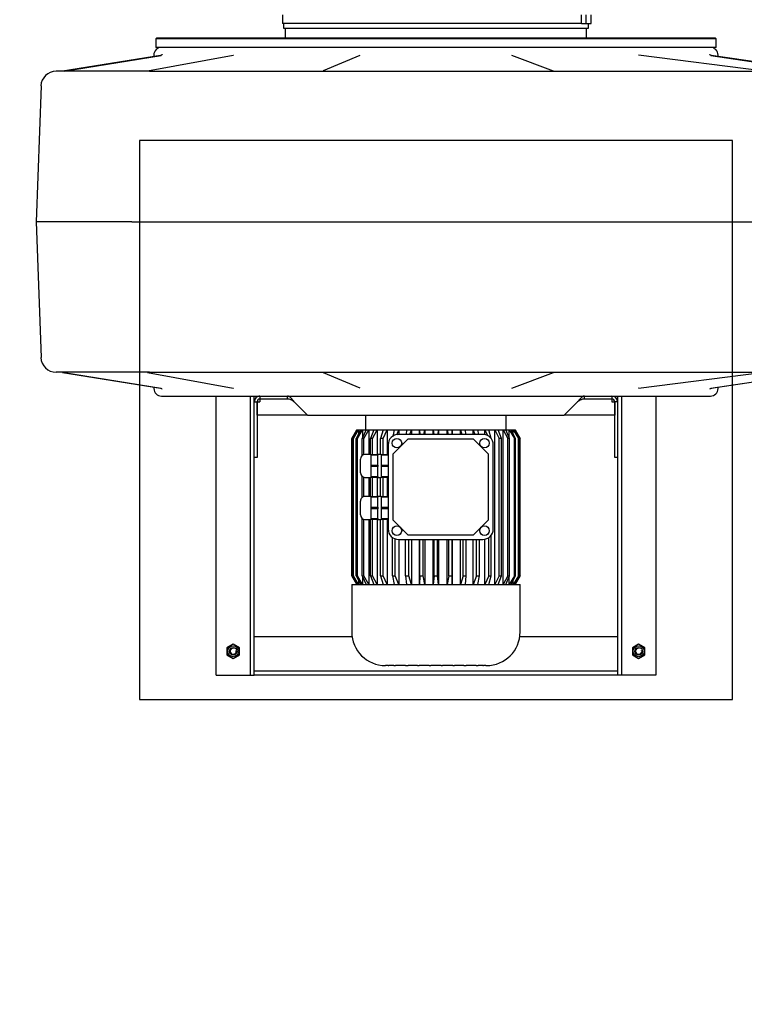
# Model space of a CAD drawing. Header units: metres. Extents: x -270273 to 328371, y -146885 to 591473.
# Tile 172 of 256: x 9814 to 10572, y 97110 to 98141. Entities that reach past the tile are written whole.
import ezdxf
from ezdxf import colors
from ezdxf.entities.mleader import LeaderData, LeaderLine
from ezdxf.math import Vec2, Vec3

# ---------------------------------------------------------------- set-up
doc = ezdxf.new("R2010")
doc.units = ezdxf.units.M
doc.layers.get('0').update_dxf_attribs({"color": 151})
for name, color, linetype in [('Iv-Hatch', 253, 'Continuous'), ('Iv-Lines 018', 1, 'Continuous'), ('Iv-status-nieuw', 170, 'Continuous'), ('Iv-Text 025', 3, 'Continuous'), ('Rahmen', 7, 'Continuous')]:
    doc.layers.add(name, color=color, linetype=linetype)
doc.styles.get("Standard").update_dxf_attribs({"font": 'iv-font.shx'})

# ---------------------------------------------------------------- blocks, each defined once
blk = doc.blocks.new('_Dot')
at = {"color": 0, "linetype": 'ByBlock', "lineweight": -2}
blk.add_line((-0.5, 0), (-1, 0), dxfattribs=at)
at = {"color": 0, "linetype": 'ByBlock', "const_width": 0.5}
blk.add_lwpolyline([(-0.25, 0, 1), (0.25, 0, 1)], format="xyb", close=True, dxfattribs=at)
blk = doc.blocks.new('Ventilator 1')
for p, q in [((-436.5, -956.1), (-436.5, -664.1)), ((-436.5, -664.1), (-434.5, -664.1)), ((-434.5, -664.1), (-404.5, -664.1)), ((-404.5, -664.1), (-400.5, -664.1)), ((-400.5, -956.1), (-400.5, -664.1)), ((-400.5, -664.1), (-398.5, -664.1)), ((-398.5, -664.1), (-396.5, -664.1)), ((-396.5, -891.9), (-396.5, -664.1)), ((-396.5, -664.1), (-16.5, -664.1)), ((-396.5, -666.1), (-396.5, -664.1)), ((-396.5, -668.1), (-16.5, -668.1)), ((-14.5, -664.1), (-16.5, -664.1)), ((-16.5, -664.1), (-16.5, -891.9)), ((-16.5, -664.1), (-16.5, -666.1)), ((-12.5, -664.1), (-14.5, -664.1)), ((-8.5, -664.1), (-12.5, -664.1)), ((-12.5, -664.1), (-12.5, -956.1)), ((21.5, -664.1), (-8.5, -664.1)), ((23.5, -664.1), (21.5, -664.1)), ((23.5, -664.1), (23.5, -956.1)), ((-259, -674.1), (-259.3, -674.1)), ((-258.8, -674.1), (-259, -674.1)), ((-258.8, -674.1), (-256.3, -674.1)), ((-255.6, -674.1), (-256.3, -674.1)), ((-255.6, -674.1), (-250.5, -674.1)), ((-248.7, -674.1), (-250.5, -674.1)), ((-248.7, -674.1), (-238.2, -674.1)), ((-235.7, -674.1), (-238.2, -674.1)), ((-235.7, -674.1), (-225.9, -674.1)), ((-224.1, -674.1), (-225.9, -674.1)), ((-224.1, -674.1), (-213.5, -674.1)), ((-211.8, -674.1), (-213.5, -674.1)), ((-211.8, -674.1), (-201.2, -674.1)), ((-199.5, -674.1), (-201.2, -674.1)), ((-199.5, -674.1), (-188.9, -674.1)), ((-187.1, -674.1), (-188.9, -674.1)), ((-187.1, -674.1), (-177.3, -674.1)), ((-174.8, -674.1), (-177.3, -674.1)), ((-174.8, -674.1), (-164.3, -674.1)), ((-162.5, -674.1), (-164.3, -674.1)), ((-162.5, -674.1), (-157.4, -674.1)), ((-156.7, -674.1), (-157.4, -674.1)), ((-156.7, -674.1), (-154.2, -674.1)), ((-154, -674.1), (-154.2, -674.1)), ((-154, -674.1), (-153.7, -674.1)), ((-418.5, -681.6), (-425, -685.3)), ((-425, -685.3), (-425, -692.8)), ((-412, -685.3), (-418.5, -681.6)), ((-412, -692.8), (-412, -685.3)), ((5.5, -681.6), (-1, -685.3)), ((-1, -685.3), (-1, -692.8)), ((12, -685.3), (5.5, -681.6)), ((12, -692.8), (12, -685.3)), ((-425, -692.8), (-418.5, -696.6)), ((-418.5, -696.6), (-412, -692.8)), ((-1, -692.8), (5.5, -696.6)), ((5.5, -696.6), (12, -692.8)), ((-396.5, -704.1), (-294.1, -704.1)), ((-294.5, -709.3), (-294.5, -759.1)), ((-118.9, -704.1), (-16.5, -704.1)), ((-118.5, -759.1), (-118.5, -709.3)), ((-118.5, -759.1), (-294.5, -759.1)), ((-294.5, -768.2), (-289.2, -759.1)), ((-289.2, -759.1), (-294.5, -768.2)), ((-288.4, -759.1), (-293.5, -768.2)), ((-292.8, -768.2), (-287.4, -759.1)), ((-285.1, -759.1), (-289.8, -768.2)), ((-289.2, -759.1), (-289.2, -760.5)), ((-288.6, -768.2), (-283.2, -759.1)), ((-287.4, -759.1), (-287.4, -763.6)), ((-279.5, -759.1), (-283.6, -768.2)), ((-283.2, -759.1), (-283.2, -767.5)), ((-281.8, -768.2), (-276.7, -759.1)), ((-276.7, -759.1), (-276.7, -921)), ((-271.6, -759.1), (-275, -768.2)), ((-272.8, -768.2), (-268.1, -759.1)), ((-268.1, -759.1), (-268.1, -921)), ((-261.8, -759.1), (-264.4, -768.2)), ((-261.7, -768.2), (-257.5, -759.1)), ((-257.5, -759.1), (-257.5, -806.3)), ((-250.2, -759.1), (-252, -768.2)), ((-249, -768.2), (-245.4, -759.1)), ((-245.4, -759.1), (-245.4, -806.1)), ((-237.4, -759.1), (-238.2, -768.2)), ((-234.9, -768.2), (-232.2, -759.1)), ((-232.2, -759.1), (-232.2, -806.1)), ((-223.6, -759.1), (-223.5, -768.2)), ((-223.6, -806.1), (-223.6, -759.1)), ((-220, -768.2), (-218.1, -759.1)), ((-218.1, -759.1), (-218.1, -806.1)), ((-209.3, -759.1), (-208.3, -768.2)), ((-209.3, -806.1), (-209.3, -759.1)), ((-204.7, -768.2), (-203.7, -759.1)), ((-203.7, -759.1), (-203.7, -806.1)), ((-194.9, -759.1), (-193, -768.2)), ((-194.9, -806.1), (-194.9, -759.1)), ((-189.5, -768.2), (-189.4, -759.1)), ((-189.4, -759.1), (-189.4, -806.1)), ((-180.8, -759.1), (-178.1, -768.2)), ((-180.8, -806.1), (-180.8, -759.1)), ((-174.8, -768.2), (-175.6, -759.1)), ((-167.6, -759.1), (-164, -768.2)), ((-167.6, -806.1), (-167.6, -759.1)), ((-161, -768.2), (-162.8, -759.1)), ((-155.5, -827.1), (-155.5, -759.1)), ((-155.5, -759.1), (-151.3, -768.2)), ((-148.6, -768.2), (-151.2, -759.1)), ((-145, -827.1), (-145, -759.1)), ((-145, -759.1), (-140.2, -768.2)), ((-138, -768.2), (-141.4, -759.1)), ((-136.3, -827.1), (-136.3, -759.1)), ((-136.3, -759.1), (-131.2, -768.2)), ((-129.4, -768.2), (-133.5, -759.1)), ((-129.8, -767.5), (-129.8, -759.1)), ((-129.8, -759.1), (-124.4, -768.2)), ((-123.2, -768.2), (-127.9, -759.1)), ((-125.6, -763.6), (-125.6, -759.1)), ((-125.6, -759.1), (-120.2, -768.2)), ((-119.6, -768.2), (-124.6, -759.1)), ((-123.8, -760.5), (-123.8, -759.1)), ((-123.8, -759.1), (-118.5, -768.2)), ((-118.5, -768.2), (-123.8, -759.1)), ((-294.5, -768.2), (-294.5, -911.9)), ((-294.5, -768.2), (-294.5, -768.2)), ((-294.5, -768.2), (-294.5, -911.9)), ((-293.5, -768.2), (-293.5, -911.9)), ((-292.8, -768.2), (-293.5, -768.2)), ((-292.8, -768.2), (-292.8, -911.9)), ((-289.8, -768.2), (-289.8, -911.9)), ((-288.6, -768.2), (-289.8, -768.2)), ((-288.6, -768.2), (-288.6, -911.9)), ((-283.6, -768.2), (-283.6, -911.9)), ((-281.8, -768.2), (-283.6, -768.2)), ((-281.8, -768.2), (-281.8, -911.9)), ((-275, -768.2), (-275, -911.9)), ((-272.8, -768.2), (-275, -768.2)), ((-272.8, -768.2), (-272.8, -911.9)), ((-264.4, -768.2), (-264.4, -810.6)), ((-261.7, -768.2), (-264.4, -768.2)), ((-261.7, -768.2), (-261.7, -808)), ((-252, -768.2), (-252, -806.1)), ((-249, -768.2), (-252, -768.2)), ((-249, -768.2), (-249, -806.1)), ((-238.2, -768.2), (-238.2, -806.1)), ((-234.9, -768.2), (-238.2, -768.2)), ((-234.9, -768.2), (-234.9, -806.1)), ((-223.5, -768.2), (-223.5, -806.1)), ((-220, -768.2), (-223.5, -768.2)), ((-220, -768.2), (-220, -806.1)), ((-208.3, -768.2), (-208.3, -806.1)), ((-204.7, -768.2), (-208.3, -768.2)), ((-204.7, -768.2), (-204.7, -806.1)), ((-193, -768.2), (-193, -806.1)), ((-189.5, -768.2), (-193, -768.2)), ((-189.5, -768.2), (-189.5, -806.1)), ((-178.1, -768.2), (-178.1, -806.1)), ((-174.8, -768.2), (-178.1, -768.2)), ((-174.8, -768.2), (-174.8, -806.1)), ((-164, -768.2), (-164, -806.7)), ((-161, -768.2), (-164, -768.2)), ((-161, -768.2), (-161, -808.2)), ((-151.3, -768.2), (-151.3, -827.1)), ((-148.6, -768.2), (-151.3, -768.2)), ((-148.6, -768.2), (-148.6, -827.1)), ((-140.2, -768.2), (-140.2, -827.1)), ((-138, -768.2), (-140.2, -768.2)), ((-138, -768.2), (-138, -827.1)), ((-131.2, -768.2), (-131.2, -827.2)), ((-129.4, -768.2), (-131.2, -768.2)), ((-129.4, -768.2), (-129.4, -828.1)), ((-124.4, -768.2), (-124.4, -911.9)), ((-123.2, -768.2), (-124.4, -768.2)), ((-123.2, -768.2), (-123.2, -911.9)), ((-120.2, -768.2), (-120.2, -911.9)), ((-119.6, -768.2), (-120.2, -768.2)), ((-119.6, -768.2), (-119.6, -911.9)), ((-118.5, -768.2), (-118.5, -911.9)), ((-118.5, -768.2), (-118.5, -768.2)), ((-118.5, -911.9), (-118.5, -768.2)), ((-245.8, -811.1), (-261.5, -826.8)), ((-167.5, -806.1), (-255.5, -806.1)), ((-177.2, -811.1), (-245.8, -811.1)), ((-161.5, -826.8), (-177.2, -811.1)), ((-266.5, -817.1), (-266.5, -905.1)), ((-156.5, -905.1), (-156.5, -817.1)), ((-261.5, -826.8), (-261.5, -895.4)), ((-161.5, -895.4), (-161.5, -826.8)), ((-156.5, -827.1), (-149.3, -827.1)), ((-149.3, -827.9), (-156.5, -827.9)), ((-149.3, -827.9), (-149.3, -827.1)), ((-145.6, -827.1), (-149.3, -827.1)), ((-149.3, -833.1), (-149.3, -827.9)), ((-149.3, -838.3), (-149.3, -833.1)), ((-145.6, -827.9), (-145.6, -827.1)), ((-145.6, -827.1), (-138.4, -827.1)), ((-138.4, -827.9), (-145.6, -827.9)), ((-145.6, -827.9), (-145.6, -833.1)), ((-145.6, -833.1), (-145.6, -838.3)), ((-138.4, -827.9), (-138.4, -827.1)), ((-132.3, -827.1), (-138.4, -827.1)), ((-138.4, -833.1), (-138.4, -827.9)), ((-138.4, -838.3), (-138.4, -833.1)), ((-127.5, -831.9), (-127.5, -846.3)), ((-156.5, -838.3), (-149.3, -838.3)), ((-149.3, -839.9), (-156.5, -839.9)), ((-149.3, -839.9), (-149.3, -838.3)), ((-149.3, -845.1), (-149.3, -839.9)), ((-145.6, -839.9), (-145.6, -838.3)), ((-145.6, -838.3), (-138.4, -838.3)), ((-138.4, -839.9), (-145.6, -839.9)), ((-145.6, -839.9), (-145.6, -845.1)), ((-138.4, -839.9), (-138.4, -838.3)), ((-138.4, -845.1), (-138.4, -839.9)), ((-156.5, -850.3), (-149.3, -850.3)), ((-149.3, -851.1), (-156.5, -851.1)), ((-155.5, -871.1), (-155.5, -851.1)), ((-151.3, -851.1), (-151.3, -871.1)), ((-149.3, -850.3), (-149.3, -845.1)), ((-149.3, -851.1), (-149.3, -850.3)), ((-149.3, -851.1), (-145.6, -851.1)), ((-148.6, -851.1), (-148.6, -871.1)), ((-145.6, -845.1), (-145.6, -850.3)), ((-145.6, -851.1), (-145.6, -850.3)), ((-145.6, -850.3), (-138.4, -850.3)), ((-138.4, -851.1), (-145.6, -851.1)), ((-145, -871.1), (-145, -851.1)), ((-140.2, -851.1), (-140.2, -871.1)), ((-138.4, -850.3), (-138.4, -845.1)), ((-138.4, -851.1), (-138.4, -850.3)), ((-138.4, -851.1), (-132.3, -851.1)), ((-138, -851.1), (-138, -871.1)), ((-136.3, -871.1), (-136.3, -851.1)), ((-131.2, -851), (-131.2, -871.2)), ((-129.4, -850.1), (-129.4, -872.1)), ((-156.5, -871.1), (-149.3, -871.1)), ((-149.3, -871.9), (-156.5, -871.9)), ((-149.3, -871.9), (-149.3, -871.1)), ((-145.6, -871.1), (-149.3, -871.1)), ((-149.3, -877.1), (-149.3, -871.9)), ((-145.6, -871.9), (-145.6, -871.1)), ((-145.6, -871.1), (-138.4, -871.1)), ((-138.4, -871.9), (-145.6, -871.9)), ((-145.6, -871.9), (-145.6, -877.1)), ((-138.4, -871.9), (-138.4, -871.1)), ((-132.3, -871.1), (-138.4, -871.1)), ((-138.4, -877.1), (-138.4, -871.9)), ((-127.5, -875.9), (-127.5, -890.3)), ((-156.5, -882.3), (-149.3, -882.3)), ((-149.3, -883.9), (-156.5, -883.9)), ((-149.3, -882.3), (-149.3, -877.1)), ((-149.3, -883.9), (-149.3, -882.3)), ((-149.3, -889.1), (-149.3, -883.9)), ((-145.6, -877.1), (-145.6, -882.3)), ((-145.6, -883.9), (-145.6, -882.3)), ((-145.6, -882.3), (-138.4, -882.3)), ((-138.4, -883.9), (-145.6, -883.9)), ((-145.6, -883.9), (-145.6, -889.1)), ((-138.4, -882.3), (-138.4, -877.1)), ((-138.4, -883.9), (-138.4, -882.3)), ((-138.4, -889.1), (-138.4, -883.9)), ((-396.5, -891.9), (-393.5, -891.9)), ((-396.5, -950.1), (-396.5, -891.9)), ((-393.5, -891.9), (-393.5, -950.1)), ((-261.5, -895.4), (-245.8, -911.1)), ((-177.2, -911.1), (-161.5, -895.4)), ((-156.5, -894.3), (-149.3, -894.3)), ((-149.3, -895.1), (-156.5, -895.1)), ((-155.5, -921), (-155.5, -895.1)), ((-151.3, -895.1), (-151.3, -911.9)), ((-149.3, -894.3), (-149.3, -889.1)), ((-149.3, -895.1), (-149.3, -894.3)), ((-149.3, -895.1), (-145.6, -895.1)), ((-148.6, -895.1), (-148.6, -911.9)), ((-145.6, -889.1), (-145.6, -894.3)), ((-145.6, -895.1), (-145.6, -894.3)), ((-145.6, -894.3), (-138.4, -894.3)), ((-138.4, -895.1), (-145.6, -895.1)), ((-145, -921), (-145, -895.1)), ((-140.2, -895.1), (-140.2, -911.9)), ((-138.4, -894.3), (-138.4, -889.1)), ((-138.4, -895.1), (-138.4, -894.3)), ((-138.4, -895.1), (-132.3, -895.1)), ((-138, -895.1), (-138, -911.9)), ((-136.3, -921), (-136.3, -895.1)), ((-131.2, -895), (-131.2, -911.9)), ((-129.4, -894.1), (-129.4, -911.9)), ((-19.5, -891.9), (-16.5, -891.9)), ((-19.5, -950.1), (-19.5, -891.9)), ((-16.5, -891.9), (-16.5, -950.1)), ((-289.2, -921), (-294.5, -911.9)), ((-294.5, -911.9), (-294.5, -911.9)), ((-294.5, -911.9), (-289.2, -921)), ((-293.5, -911.9), (-288.4, -921)), ((-293.5, -911.9), (-292.8, -911.9)), ((-287.4, -921), (-292.8, -911.9)), ((-289.8, -911.9), (-285.1, -921)), ((-289.8, -911.9), (-288.6, -911.9)), ((-283.2, -921), (-288.6, -911.9)), ((-287.4, -916.5), (-287.4, -921)), ((-283.6, -911.9), (-279.5, -921)), ((-283.6, -911.9), (-281.8, -911.9)), ((-283.2, -912.7), (-283.2, -921)), ((-276.7, -921), (-281.8, -911.9)), ((-275, -911.9), (-271.6, -921)), ((-275, -911.9), (-272.8, -911.9)), ((-268.1, -921), (-272.8, -911.9)), ((-264.4, -911.6), (-264.4, -911.9)), ((-264.4, -911.9), (-261.8, -921)), ((-264.4, -911.9), (-264.1, -911.9)), ((-257.5, -921), (-260.4, -914.8)), ((-257.5, -915.9), (-257.5, -921)), ((-255.5, -916.1), (-167.5, -916.1)), ((-251.2, -916.1), (-250.2, -921)), ((-245.4, -921), (-247.3, -916.1)), ((-245.8, -911.1), (-177.2, -911.1)), ((-245.4, -916.1), (-245.4, -921)), ((-237.9, -916.1), (-237.4, -921)), ((-232.2, -921), (-233.7, -916.1)), ((-232.2, -916.1), (-232.2, -921)), ((-223.6, -921), (-223.6, -916.1)), ((-223.6, -916.1), (-223.6, -921)), ((-218.1, -921), (-219.2, -916.1)), ((-218.1, -916.1), (-218.1, -921)), ((-209.3, -921), (-209.3, -916.1)), ((-208.7, -916.1), (-209.3, -921)), ((-203.7, -921), (-204.3, -916.1)), ((-203.7, -916.1), (-203.7, -921)), ((-194.9, -921), (-194.9, -916.1)), ((-193.8, -916.1), (-194.9, -921)), ((-189.4, -921), (-189.5, -916.1)), ((-189.4, -916.1), (-189.4, -921)), ((-180.8, -921), (-180.8, -916.1)), ((-179.3, -916.1), (-180.8, -921)), ((-175.6, -921), (-175.2, -916.1)), ((-165.5, -915.7), (-167.6, -921)), ((-167.6, -921), (-167.6, -916.1)), ((-162.8, -921), (-161.4, -914)), ((-151.3, -911.9), (-155.5, -921)), ((-151.3, -911.9), (-148.6, -911.9)), ((-151.2, -921), (-148.6, -911.9)), ((-140.2, -911.9), (-145, -921)), ((-141.4, -921), (-138, -911.9)), ((-140.2, -911.9), (-138, -911.9)), ((-131.2, -911.9), (-136.3, -921)), ((-133.5, -921), (-129.4, -911.9)), ((-131.2, -911.9), (-129.4, -911.9)), ((-124.4, -911.9), (-129.8, -921)), ((-129.8, -921), (-129.8, -912.7)), ((-127.9, -921), (-123.2, -911.9)), ((-120.2, -911.9), (-125.6, -921)), ((-125.6, -921), (-125.6, -916.5)), ((-124.6, -921), (-119.6, -911.9)), ((-124.4, -911.9), (-123.2, -911.9)), ((-118.5, -911.9), (-123.8, -921)), ((-123.8, -921), (-118.5, -911.9)), ((-120.2, -911.9), (-119.6, -911.9)), ((-118.5, -911.9), (-118.5, -911.9)), ((-289.2, -919.6), (-289.2, -921)), ((-288.4, -921), (-289.2, -921)), ((-289.2, -921), (-289.2, -921)), ((-287.4, -921), (-288.4, -921)), ((-285.1, -921), (-287.4, -921)), ((-283.2, -921), (-285.1, -921)), ((-279.5, -921), (-283.2, -921)), ((-280, -921), (-280, -936.1)), ((-276.7, -921), (-279.5, -921)), ((-271.6, -921), (-276.7, -921)), ((-268.1, -921), (-271.6, -921)), ((-261.8, -921), (-268.1, -921)), ((-257.5, -921), (-261.8, -921)), ((-250.2, -921), (-257.5, -921)), ((-245.4, -921), (-250.2, -921)), ((-237.4, -921), (-245.4, -921)), ((-232.2, -921), (-237.4, -921)), ((-223.6, -921), (-232.2, -921)), ((-218.1, -921), (-223.6, -921)), ((-209.3, -921), (-218.1, -921)), ((-203.7, -921), (-209.3, -921)), ((-194.9, -921), (-203.7, -921)), ((-189.4, -921), (-194.9, -921)), ((-180.8, -921), (-189.4, -921)), ((-175.6, -921), (-180.8, -921)), ((-167.6, -921), (-175.6, -921)), ((-162.8, -921), (-167.6, -921)), ((-155.5, -921), (-162.8, -921)), ((-151.2, -921), (-155.5, -921)), ((-145, -921), (-151.2, -921)), ((-141.4, -921), (-145, -921)), ((-136.3, -921), (-141.4, -921)), ((-133.5, -921), (-136.3, -921)), ((-129.8, -921), (-133.5, -921)), ((-133, -936.1), (-133, -921)), ((-127.9, -921), (-129.8, -921)), ((-125.6, -921), (-127.9, -921)), ((-124.6, -921), (-125.6, -921)), ((-123.8, -921), (-124.6, -921)), ((-123.8, -921), (-123.8, -919.6)), ((-123.8, -921), (-123.8, -921)), ((-393.5, -936.1), (-340.7, -936.1)), ((-393.5, -950.1), (-393.5, -936.1)), ((-340.7, -936.1), (-354.7, -950.1)), ((-72.3, -936.1), (-340.7, -936.1)), ((-58.3, -950.1), (-72.3, -936.1)), ((-72.3, -936.1), (-19.5, -936.1)), ((-19.5, -936.1), (-19.5, -950.1)), ((-369.6, -956.1), (-493.5, -956.1)), ((-396.5, -956.1), (-396.5, -950.1)), ((-396.5, -950.1), (-395, -950.1)), ((-395, -950.1), (-393.5, -950.1)), ((-390.5, -950.1), (-393.5, -950.1)), ((-390.5, -953.1), (-390.5, -950.1)), ((-390.5, -953.1), (-361.8, -953.1)), ((-390.5, -954.6), (-390.5, -953.1)), ((-390.5, -956.1), (-390.5, -954.6)), ((-361.8, -956.1), (-369.6, -956.1)), ((-361.8, -953.1), (-361.8, -956.1)), ((-357.6, -956.1), (-361.8, -956.1)), ((-55.4, -956.1), (-357.6, -956.1)), ((-51.2, -956.1), (-55.4, -956.1)), ((-51.2, -953.1), (-22.5, -953.1)), ((-51.2, -953.1), (-51.2, -956.1)), ((-43.4, -956.1), (-51.2, -956.1)), ((80.5, -956.1), (-43.4, -956.1)), ((-22.5, -953.1), (-22.5, -950.1)), ((-19.5, -950.1), (-22.5, -950.1)), ((-22.5, -954.6), (-22.5, -953.1)), ((-22.5, -956.1), (-22.5, -954.6)), ((-18, -950.1), (-19.5, -950.1)), ((-16.5, -950.1), (-18, -950.1)), ((-16.5, -950.1), (-16.5, -956.1)), ((-494.5, -964.5), (-606.6, -981.1)), ((-493.9, -964.5), (-604.9, -981.1)), ((-418.5, -964.4), (-549.6, -981.1)), ((-501.5, -964.1), (-501.5, -965.5)), ((-286, -964.6), (-329.6, -980.8)), ((-88.7, -980.8), (-126.9, -964.7)), ((95.1, -981), (5.5, -964.5)), ((182.4, -981), (80.8, -964.5)), ((184.2, -981), (81.6, -964.5)), ((88.5, -965.7), (88.5, -964.1)), ((93, -981.1), (-570.4, -981.1)), ((93, -981.1), (190.7, -981.1)), ((211.5, -1138.6), (206.5, -996.5)), ((111.6, -1138.6), (-595.7, -1138.6)), ((111.6, -1138.6), (211.5, -1138.6)), ((206.5, -1280.7), (211.5, -1138.6)), ((-606.6, -1296.1), (-494.5, -1312.7)), ((-493.9, -1312.7), (-604.9, -1296.1)), ((93, -1296.1), (-570.4, -1296.1)), ((-549.6, -1296.1), (-418.5, -1312.8)), ((-329.6, -1296.3), (-286, -1312.6)), ((-126.9, -1312.5), (-88.7, -1296.4)), ((5.5, -1312.7), (95.1, -1296.2)), ((182.4, -1296.1), (80.8, -1312.6)), ((81.6, -1312.6), (184.2, -1296.1)), ((93, -1296.1), (190.7, -1296.1)), ((-501.5, -1311.7), (-501.5, -1313.1)), ((88.5, -1313.1), (88.5, -1311.5)), ((-499.5, -1321.1), (86.5, -1321.1)), ((-499.5, -1321.1), (-499.5, -1330.1)), ((86.5, -1330.1), (86.5, -1321.1)), ((-499.5, -1330.1), (86.5, -1330.1)), ((-499.5, -1330.1), (-498.5, -1331.1)), ((85.5, -1331.1), (-498.5, -1331.1)), ((-364, -1331.1), (-364, -1341.1)), ((-49, -1341.1), (-49, -1331.1)), ((85.5, -1331.1), (86.5, -1330.1)), ((-363.5, -1346.1), (-368.7, -1346.1)), ((-368.7, -1346.1), (-368.7, -1355.1)), ((-47, -1341.1), (-366, -1341.1)), ((-366, -1341.1), (-366, -1346.1)), ((-358.6, -1346.1), (-363.5, -1346.1)), ((-363.5, -1346.1), (-363.5, -1355.1)), ((-358.6, -1346.1), (-46, -1346.1)), ((-358.6, -1346.1), (-358.6, -1355.1)), ((-47, -1346.1), (-47, -1341.1)), ((-46, -1355.1), (-46, -1346.1))]:
    blk.add_line(p, q)
for centre, radius in [((-418.5, -689.1), 5.75), ((-418.5, -689.1), 4), ((5.5, -689.1), 5.75), ((5.5, -689.1), 4), ((-257.3, -815.3), 5), ((-165.7, -815.3), 5), ((-257.3, -906.9), 5), ((-165.7, -906.9), 5)]:
    blk.add_circle(centre, radius)
for centre, radius, start, end in [((-259.3, -709.3), 35.2, 90, 180), ((-153.7, -709.3), 35.2, 0, 90), ((-418.5, -689.1), 3.23, 255, 195), ((5.5, -689.1), 3.23, 255, 195), ((-255.5, -817.1), 11, 90, 180), ((-167.5, -817.1), 11, 0, 90), ((-132.3, -831.9), 4.8, 0, 90), ((-132.3, -846.3), 4.8, 270, 0), ((-132.3, -875.9), 4.8, 0, 90), ((-132.3, -890.3), 4.8, 270, 360), ((-255.5, -905.1), 11, 180, 270), ((-167.5, -905.1), 11, 270, 360), ((-493.5, -964.1), 8, 90, 180), ((-390.5, -950.1), 6, 180, 270), ((-390.5, -950.1), 3, 180, 270), ((-361.9, -944.9), 8.19, 271.121, 296.8021), ((-362.2, -950.8), 5.3, 274.5757, 318.3003), ((-382.5, -930.5), 34, 315.5529, 324.8558), ((-371, -926.9), 28.4, 296.8065, 305.1388), ((-30.5, -930.5), 34, 215.1442, 224.4471), ((-42, -926.9), 28.4, 234.8612, 243.1935), ((-51.1, -944.9), 8.19, 243.1979, 268.879), ((-50.8, -950.8), 5.3, 221.6997, 265.4243), ((-22.5, -950.1), 3, 270, 0), ((-22.5, -950.1), 6, 270, 0), ((80.5, -964.1), 8, 0, 90), ((4.8, -967.5), 3.08, 78.4495, 83.9014), ((190.7, -997), 15.9, 1.8712, 89.9778), ((190.7, -1280.2), 15.9, 270.0222, 358.1288), ((-493.5, -1313.1), 8, 180, 270), ((4.8, -1309.6), 3.08, 276.0986, 281.5505), ((80.5, -1313.1), 8, 270, 0)]:
    blk.add_arc(centre, radius, start, end)
for centre, major_axis, start_param, end_param in [((-105.2, -977.1), (-16.8, 3.9), 3.34485, 3.361572), ((-105.2, -1300.1), (-16.8, -3.9), -3.361572, -3.34485)]:
    blk.add_ellipse(centre, major_axis=major_axis, ratio=0.038451, start_param=start_param, end_param=end_param)
for points, knots in [([(-492.9, -963.6), (-492.9, -963.6), (-492.9, -963.7), (-493.1, -963.9), (-493.8, -964.3), (-494.5, -964.6), (-494.9, -964.5), (-494.9, -964.5)], [0.4366235, 0.4366235, 0.4366235, 0.4366235, 0.5233652, 0.6510126, 0.7964336, 0.9840275, 1, 1, 1, 1]), ([(-418.6, -964.4), (-418.5, -964.4), (-418.4, -964.4), (-418.5, -964.4), (-418.5, -964.4)], [0.6569115, 0.6569115, 0.6569115, 0.6569115, 0.9483075, 1, 1, 1, 1]), ([(81.6, -964.5), (81.6, -964.5), (81.2, -964.5), (80.6, -964.2), (80.1, -963.9), (79.9, -963.7), (79.9, -963.6), (79.9, -963.6)], [0, 0, 0, 0, 0.0210532, 0.1962323, 0.3388118, 0.4609834, 0.5433406, 0.5433406, 0.5433406, 0.5433406]), ([(-494.6, -1312.7), (-494.5, -1312.7), (-494, -1312.8), (-493.4, -1313.1), (-493, -1313.4), (-492.9, -1313.6), (-492.9, -1313.6), (-492.9, -1313.6)], [0, 0, 0, 0, 0.0715316, 0.2344407, 0.3683268, 0.4883378, 0.5390833, 0.5390833, 0.5390833, 0.5390833]), ([(79.9, -1313.5), (79.9, -1313.5), (79.9, -1313.5), (80, -1313.4), (80.4, -1313.1), (81, -1312.7), (81.5, -1312.7), (81.6, -1312.7)], [0.4564182, 0.4564182, 0.4564182, 0.4564182, 0.4792061, 0.6121656, 0.7520646, 0.9285011, 1, 1, 1, 1])]:
    blk.add_open_spline(points, degree=3, knots=knots)

msp = doc.modelspace()

# ---------------------------------------------------------------- hatches: boundary and pattern name
at = {"layer": 'Iv-Hatch'}
h = msp.add_hatch(color=256, dxfattribs=at)
h.dxf.hatch_style = 1
h.paths.add_polyline_path([(7181.0782, 99329.4617), (7181.0782, 94529.4617), (12581.0782, 94529.4617), (12581.0782, 99329.4617)])
h.paths.add_polyline_path([(7431.0782, 94779.4617), (7431.0782, 99079.4617), (12331.0782, 99079.4617), (12331.0782, 94779.4617)], flags=16)

# ---------------------------------------------------------------- linework, layer by layer
at = {"layer": 'Iv-Lines 018'}
msp.add_lwpolyline([(9939.0356, 98014.4617), (9939.0356, 97429.4617), (10559.0356, 97429.4617), (10559.0356, 98014.4617)], close=True, dxfattribs=at)

# ---------------------------------------------------------------- block references
at = {"layer": 'Iv-status-nieuw', "rotation": 179.9999999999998}
msp.add_blockref('Ventilator 1', (10042.5327, 96790.8659), dxfattribs=at)

# ---------------------------------------------------------------- leaders
at = {"layer": 'Iv-Text 025'}
ml = msp.add_multileader_mtext('Standard', dxfattribs=at)
ml.set_content('\\pxsm0.9;{\\fSolid Edge ISO|b1|i0|c0|p34;VENTILATOR 2 (V42700)}', color=256)
ml.set_leader_properties()
ml.set_arrow_properties(name='DOT')
ml.build(insert=Vec2(0, 0))
ml.multileader.update_dxf_attribs({"leader_type": 0, "dogleg_length": 0, "arrow_head_size": 50})
ctx = ml.context
ctx.base_point, ctx.char_height, ctx.arrow_head_size, ctx.landing_gap_size, ctx.plane_origin = Vec3(10799.5293, 539000.281), 50, 50, 17.5, Vec3(5091.2756, 538424.1411)
ctx.text_align_type = 1
notes = []
notes.append((ctx, [(0, (0, 0, 0), (0, 0), (1, 0), 1, [])]))
ctx.mtext.insert, ctx.mtext.width, ctx.mtext.alignment = Vec3(11276.5531, 539033.6143), 995.555187, 2
ml = msp.add_multileader_mtext('Standard', dxfattribs=at)
ml.set_content('\\pxsm0.9;{\\fSolid Edge ISO|b1|i0|c0|p34;1,5 kW}', color=256)
ml.set_leader_properties()
ml.set_arrow_properties(name='DOT')
ml.build(insert=Vec2(0, 0))
ml.multileader.update_dxf_attribs({"leader_type": 0, "dogleg_length": 0, "arrow_head_size": 50})
ctx = ml.context
ctx.base_point, ctx.char_height, ctx.arrow_head_size, ctx.landing_gap_size, ctx.plane_origin = Vec3(10798.5623, 538925.1833), 50, 50, 17.5, Vec3(7025.3902, 538345.472)
ctx.text_align_type = 1
notes.append((ctx, [(0, (0, 0, 0), (0, 0), (1, 0), 1, [])]))
ctx.mtext.insert, ctx.mtext.alignment = Vec3(10937.4909, 538954.9452), 2
ml = msp.add_multileader_mtext('Standard', dxfattribs=at)
ml.set_content('{\\pxsm0.9;\\fSolid Edge ISO|b1||i0||c0|p34;\\W1.;HF R 315 -17D\\P}', color=256)
ml.set_leader_properties()
ml.set_arrow_properties(name='DOT')
ml.build(insert=Vec2(0, 0))
ml.multileader.update_dxf_attribs({"leader_type": 0, "dogleg_length": 0, "arrow_head_size": 50})
ctx = ml.context
ctx.base_point, ctx.char_height, ctx.arrow_head_size, ctx.landing_gap_size, ctx.plane_origin = Vec3(10808.1989, 538850.783), 50, 50, 17.5, Vec3(7025.9009, 538266.6351)
ctx.text_align_type = 1
notes.append((ctx, [(0, (0, 0, 0), (0, 0), (1, 0), 1, [])]))
ctx.mtext.insert, ctx.mtext.alignment = Vec3(11123.318, 538875.783), 2
ml = msp.add_multileader_mtext('Standard', dxfattribs=at)
ml.set_content('\\pxsm0.9;{\\fSolid Edge ISO|b0|i0|c0|p34;DS1, GR270°, Mbgr.90}', color=256)
ml.set_leader_properties()
ml.set_arrow_properties(name='DOT')
ml.build(insert=Vec2(0, 0))
ml.multileader.update_dxf_attribs({"leader_type": 0, "dogleg_length": 0, "arrow_head_size": 50})
ctx = ml.context
ctx.base_point, ctx.char_height, ctx.arrow_head_size, ctx.landing_gap_size, ctx.plane_origin = Vec3(10807.5114, 538769.9013), 50, 50, 17.5, Vec3(6340.6988, 538264.29)
ctx.text_align_type = 1
notes.append((ctx, [(0, (0, 0, 0), (0, 0), (1, 0), 1, [])]))
ctx.mtext.insert, ctx.mtext.alignment = Vec3(11234.5352, 538803.2347), 2
ml = msp.add_multileader_mtext('Standard', dxfattribs=at)
ml.set_content('\\pxsm0.9;{\\fSolid Edge ISO|b0|i0|c0|p34;PI42704}', color=256)
ml.set_leader_properties()
ml.set_arrow_properties(name='DOT')
ml.build(insert=Vec2(0, 0))
ml.multileader.update_dxf_attribs({"leader_type": 0, "dogleg_length": 0, "arrow_head_size": 50})
ctx = ml.context
ctx.base_point, ctx.char_height, ctx.arrow_head_size, ctx.landing_gap_size, ctx.plane_origin = Vec3(11724.3455, 538371.2591), 50, 50, 17.5, Vec3(6552.771, 537857.3145)
ctx.text_align_type = 1
notes.append((ctx, [(0, (0, 0, 0), (0, 0), (1, 0), 1, [])]))
ctx.mtext.insert, ctx.mtext.alignment = Vec3(11889.4646, 538396.2591), 2
ml = msp.add_multileader_mtext('Standard', dxfattribs=at)
ml.set_content('\\pxsm0.9;{\\fSolid Edge ISO|b1|i0|c0|p34;VENTILATOR 2 (V42700)}', color=256)
ml.set_leader_properties()
ml.set_arrow_properties(name='DOT')
ml.build(insert=Vec2(0, 0))
ml.multileader.update_dxf_attribs({"leader_type": 0, "dogleg_length": 0, "arrow_head_size": 50})
ctx = ml.context
ctx.base_point, ctx.char_height, ctx.arrow_head_size, ctx.landing_gap_size, ctx.plane_origin = Vec3(10799.5293, 105684.4671), 50, 50, 17.5, Vec3(5091.2756, 105108.3273)
ctx.text_align_type = 1
notes.append((ctx, [(0, (0, 0, 0), (0, 0), (1, 0), 1, [])]))
ctx.mtext.insert, ctx.mtext.width, ctx.mtext.alignment = Vec3(11276.5531, 105717.8005), 995.555187, 2
ml = msp.add_multileader_mtext('Standard', dxfattribs=at)
ml.set_content('\\pxsm0.9;{\\fSolid Edge ISO|b1|i0|c0|p34;1,5 kW}', color=256)
ml.set_leader_properties()
ml.set_arrow_properties(name='DOT')
ml.build(insert=Vec2(0, 0))
ml.multileader.update_dxf_attribs({"leader_type": 0, "dogleg_length": 0, "arrow_head_size": 50})
ctx = ml.context
ctx.base_point, ctx.char_height, ctx.arrow_head_size, ctx.landing_gap_size, ctx.plane_origin = Vec3(10798.5623, 105609.3695), 50, 50, 17.5, Vec3(7025.3902, 105029.6582)
ctx.text_align_type = 1
notes.append((ctx, [(0, (0, 0, 0), (0, 0), (1, 0), 1, [])]))
ctx.mtext.insert, ctx.mtext.alignment = Vec3(10937.4909, 105639.1314), 2
ml = msp.add_multileader_mtext('Standard', dxfattribs=at)
ml.set_content('{\\pxsm0.9;\\fSolid Edge ISO|b1||i0||c0|p34;\\W1.;HF R 315 -17D\\P}', color=256)
ml.set_leader_properties()
ml.set_arrow_properties(name='DOT')
ml.build(insert=Vec2(0, 0))
ml.multileader.update_dxf_attribs({"leader_type": 0, "dogleg_length": 0, "arrow_head_size": 50})
ctx = ml.context
ctx.base_point, ctx.char_height, ctx.arrow_head_size, ctx.landing_gap_size, ctx.plane_origin = Vec3(10808.1989, 105534.9692), 50, 50, 17.5, Vec3(7025.9009, 104950.8213)
ctx.text_align_type = 1
notes.append((ctx, [(0, (0, 0, 0), (0, 0), (1, 0), 1, [])]))
ctx.mtext.insert, ctx.mtext.alignment = Vec3(11123.318, 105559.9692), 2
ml = msp.add_multileader_mtext('Standard', dxfattribs=at)
ml.set_content('\\pxsm0.9;{\\fSolid Edge ISO|b0|i0|c0|p34;DS1, GR270°, Mbgr.90}', color=256)
ml.set_leader_properties()
ml.set_arrow_properties(name='DOT')
ml.build(insert=Vec2(0, 0))
ml.multileader.update_dxf_attribs({"leader_type": 0, "dogleg_length": 0, "arrow_head_size": 50})
ctx = ml.context
ctx.base_point, ctx.char_height, ctx.arrow_head_size, ctx.landing_gap_size, ctx.plane_origin = Vec3(10807.5114, 105454.0875), 50, 50, 17.5, Vec3(6340.6988, 104948.4762)
ctx.text_align_type = 1
notes.append((ctx, [(0, (0, 0, 0), (0, 0), (1, 0), 1, [])]))
ctx.mtext.insert, ctx.mtext.alignment = Vec3(11234.5352, 105487.4208), 2
ml = msp.add_multileader_mtext('Standard', dxfattribs=at)
ml.set_content('\\pxsm0.9;{\\fSolid Edge ISO|b0|i0|c0|p34;PI42704}', color=256)
ml.set_leader_properties()
ml.set_arrow_properties(name='DOT')
ml.build(insert=Vec2(0, 0))
ml.multileader.update_dxf_attribs({"leader_type": 0, "dogleg_length": 0, "arrow_head_size": 50})
ctx = ml.context
ctx.base_point, ctx.char_height, ctx.arrow_head_size, ctx.landing_gap_size, ctx.plane_origin = Vec3(11724.3455, 105055.4453), 50, 50, 17.5, Vec3(6552.771, 104541.5007)
ctx.text_align_type = 1
notes.append((ctx, [(0, (0, 0, 0), (0, 0), (1, 0), 1, [])]))
ctx.mtext.insert, ctx.mtext.alignment = Vec3(11889.4646, 105080.4453), 2
at = {"layer": 'Rahmen', "color": 7, "linetype": 'Continuous'}
ml = msp.add_multileader_mtext('Standard', dxfattribs=at)
ml.set_content('\\pxsm0.9;{\\fSolid Edge ISO|b1|i0|c0|p34;VENTILATOR 1 (V42600)}', color=7)
ml.set_leader_properties()
ml.set_arrow_properties(name='DOT')
ml.build(insert=Vec2(0, 0))
ml.multileader.update_dxf_attribs({"leader_type": 0, "dogleg_length": 0, "arrow_head_size": 50})
ctx = ml.context
ctx.base_point, ctx.char_height, ctx.arrow_head_size, ctx.landing_gap_size, ctx.plane_origin = Vec3(153967.9422, 442413.0757), 50, 50, 17.5, Vec3(149169.2122, 441836.9358)
ctx.text_align_type = 1
notes.append((ctx, [(0, (0, 0, 0), (0, 0), (1, 0), 1, [])]))
ctx.mtext.insert, ctx.mtext.width, ctx.mtext.alignment = Vec3(154440.2041, 442446.409), 995.555187, 2
ml = msp.add_multileader_mtext('Standard', dxfattribs=at)
ml.set_content('\\pxsm0.9;{\\fSolid Edge ISO|b1|i0|c0|p34;1,5 kW}', color=7)
ml.set_leader_properties()
ml.set_arrow_properties(name='DOT')
ml.build(insert=Vec2(0, 0))
ml.multileader.update_dxf_attribs({"leader_type": 0, "dogleg_length": 0, "arrow_head_size": 50})
ctx = ml.context
ctx.base_point, ctx.char_height, ctx.arrow_head_size, ctx.landing_gap_size, ctx.plane_origin = Vec3(153975.3692, 442274.1316), 50, 50, 17.5, Vec3(150323.6256, 441694.4203)
ctx.text_align_type = 1
notes.append((ctx, [(0, (0, 0, 0), (0, 0), (1, 0), 1, [])]))
ctx.mtext.insert, ctx.mtext.alignment = Vec3(154114.2977, 442303.8935), 2
ml = msp.add_multileader_mtext('Standard', dxfattribs=at)
ml.set_content('{\\pxsm0.9;\\fSolid Edge ISO|b1||i0||c0|p34;\\W1.;HF R 315 -17D\\P}', color=7)
ml.set_leader_properties()
ml.set_arrow_properties(name='DOT')
ml.build(insert=Vec2(0, 0))
ml.multileader.update_dxf_attribs({"leader_type": 0, "dogleg_length": 0, "arrow_head_size": 50})
ctx = ml.context
ctx.base_point, ctx.char_height, ctx.arrow_head_size, ctx.landing_gap_size, ctx.plane_origin = Vec3(154114.798, 442184.2952), 50, 50, 17.5, Vec3(150630.1191, 441600.1473)
ctx.text_align_type = 1
notes.append((ctx, [(0, (0, 0, 0), (0, 0), (1, 0), 1, [])]))
ctx.mtext.insert, ctx.mtext.alignment = Vec3(154299.3626, 442209.6205), 2
ml = msp.add_multileader_mtext('Standard', dxfattribs=at)
ml.set_content('\\pxsm0.9;{\\fSolid Edge ISO|b0|i0|c0|p34;DS1, GR135°, Mbgr.90}', color=7)
ml.set_leader_properties()
ml.set_arrow_properties(name='DOT')
ml.build(insert=Vec2(0, 0))
ml.multileader.update_dxf_attribs({"leader_type": 0, "dogleg_length": 0, "arrow_head_size": 50})
ctx = ml.context
ctx.base_point, ctx.char_height, ctx.arrow_head_size, ctx.landing_gap_size, ctx.plane_origin = Vec3(153983.9754, 442101.6998), 50, 50, 17.5, Vec3(150326.6866, 441596.0885)
ctx.text_align_type = 1
notes.append((ctx, [(0, (0, 0, 0), (0, 0), (1, 0), 1, [])]))
ctx.mtext.insert, ctx.mtext.alignment = Vec3(154406.2373, 442135.0331), 2
ml = msp.add_multileader_mtext('Standard', dxfattribs=at)
ml.set_content('\\pxsm0.9;{\\fSolid Edge ISO|b1|i0|c0|p34;A42601}', color=7)
ml.set_leader_properties()
ml.set_arrow_properties(name='DOT')
ml.build(insert=Vec2(0, 0))
ml.multileader.update_dxf_attribs({"leader_type": 0, "dogleg_length": 0, "arrow_head_size": 50})
ctx = ml.context
ctx.base_point, ctx.char_height, ctx.arrow_head_size, ctx.landing_gap_size, ctx.plane_origin = Vec3(152894.0984, 441919.0198), 50, 50, 17.5, Vec3(148855.4501, 441334.5466)
ctx.text_align_type = 1
notes.append((ctx, [(0, (0, 0, 0), (0, 0), (1, 0), 1, [])]))
ctx.mtext.insert, ctx.mtext.alignment = Vec3(153038.9794, 441944.0198), 2
ml = msp.add_multileader_mtext('Standard', dxfattribs=at)
ml.set_content('\\pxsm0.9;{\\fSolid Edge ISO|b1|i0|c0|p34;A42603}', color=7)
ml.set_leader_properties()
ml.set_arrow_properties(name='DOT')
ml.build(insert=Vec2(0, 0))
ml.multileader.update_dxf_attribs({"leader_type": 0, "dogleg_length": 0, "arrow_head_size": 50})
ctx = ml.context
ctx.base_point, ctx.char_height, ctx.arrow_head_size, ctx.landing_gap_size, ctx.plane_origin = Vec3(153322.8424, 441919.0198), 50, 50, 17.5, Vec3(149273.4798, 441334.5466)
ctx.text_align_type = 1
notes.append((ctx, [(0, (0, 0, 0), (0, 0), (1, 0), 1, [])]))
ctx.mtext.insert, ctx.mtext.alignment = Vec3(153478.4377, 441944.0198), 2
ml = msp.add_multileader_mtext('Standard', dxfattribs=at)
ml.set_content('\\pxsm0.9;{\\fSolid Edge ISO|b1|i0|c0|p34;%%C315}', color=7)
ml.set_leader_properties()
ml.set_arrow_properties(name='DOT')
ml.build(insert=Vec2(0, 0))
ml.multileader.update_dxf_attribs({"leader_type": 0, "dogleg_length": 0, "arrow_head_size": 50})
ctx = ml.context
ctx.base_point, ctx.char_height, ctx.arrow_head_size, ctx.landing_gap_size, ctx.plane_origin = Vec3(155141.5835, 441267.8761), 50, 50, 17.5, Vec3(151368.4114, 440683.4029)
ctx.text_align_type = 1
notes.append((ctx, [(0, (0, 0, 0), (0, 0), (1, 0), 1, [])]))
ctx.mtext.insert, ctx.mtext.alignment = Vec3(155241.2264, 441292.8761), 2
ml = msp.add_multileader_mtext('Standard', dxfattribs=at)
ml.set_content('\\pxsm0.9;{\\fSolid Edge ISO|b1|i0|c0|p34;VENTILATOR 2 (V42700)}', color=7)
ml.set_leader_properties()
ml.set_arrow_properties(name='DOT')
ml.build(insert=Vec2(0, 0))
ml.multileader.update_dxf_attribs({"leader_type": 0, "dogleg_length": 0, "arrow_head_size": 50})
ctx = ml.context
ctx.base_point, ctx.char_height, ctx.arrow_head_size, ctx.landing_gap_size, ctx.plane_origin = Vec3(154650.7196, 438617.732), 50, 50, 17.5, Vec3(150117.8651, 438041.5921)
ctx.text_align_type = 1
notes.append((ctx, [(0, (0, 0, 0), (0, 0), (1, 0), 1, [])]))
ctx.mtext.insert, ctx.mtext.width, ctx.mtext.alignment = Vec3(154930.1244, 438651.0653), 995.555187, 2
ml = msp.add_multileader_mtext('Standard', dxfattribs=at)
ml.set_content('\\pxsm0.9;{\\fSolid Edge ISO|b1|i0|c0|p34;1,5 kW}', color=7)
ml.set_leader_properties()
ml.set_arrow_properties(name='DOT')
ml.build(insert=Vec2(0, 0))
ml.multileader.update_dxf_attribs({"leader_type": 0, "dogleg_length": 0, "arrow_head_size": 50})
ctx = ml.context
ctx.base_point, ctx.char_height, ctx.arrow_head_size, ctx.landing_gap_size, ctx.plane_origin = Vec3(154458.3231, 438536.4387), 50, 50, 17.5, Vec3(150806.5795, 437956.7274)
ctx.text_align_type = 1
notes.append((ctx, [(0, (0, 0, 0), (0, 0), (1, 0), 1, [])]))
ctx.mtext.insert, ctx.mtext.alignment = Vec3(154597.2517, 438566.2006), 2
ml = msp.add_multileader_mtext('Standard', dxfattribs=at)
ml.set_content('{\\pxsm0.9;\\fSolid Edge ISO|b1||i0||c0|p34;\\W1.;HF R 315 -17D\\P}', color=7)
ml.set_leader_properties()
ml.set_arrow_properties(name='DOT')
ml.build(insert=Vec2(0, 0))
ml.multileader.update_dxf_attribs({"leader_type": 0, "dogleg_length": 0, "arrow_head_size": 50})
ctx = ml.context
ctx.base_point, ctx.char_height, ctx.arrow_head_size, ctx.landing_gap_size, ctx.plane_origin = Vec3(154597.752, 438446.6023), 50, 50, 17.5, Vec3(151113.073, 437862.4544)
ctx.text_align_type = 1
notes.append((ctx, [(0, (0, 0, 0), (0, 0), (1, 0), 1, [])]))
ctx.mtext.insert, ctx.mtext.alignment = Vec3(154782.3165, 438471.9276), 2
ml = msp.add_multileader_mtext('Standard', dxfattribs=at)
ml.set_content('{\\pxsm0.9;\\fSolid Edge ISO|b0||i0||c0|p34;\\W1.;DS1, GR270°, Mbgr.90\\P}', color=7)
ml.set_leader_properties()
ml.set_arrow_properties(name='DOT')
ml.build(insert=Vec2(0, 0))
ml.multileader.update_dxf_attribs({"leader_type": 0, "dogleg_length": 0, "arrow_head_size": 50})
ctx = ml.context
ctx.base_point, ctx.char_height, ctx.arrow_head_size, ctx.landing_gap_size, ctx.plane_origin = Vec3(154626.9716, 438354.9535), 50, 50, 17.5, Vec3(151218.8329, 437847.5338)
ctx.text_align_type = 1
notes.append((ctx, [(0, (0, 0, 0), (0, 0), (1, 0), 1, [])]))
ctx.mtext.insert, ctx.mtext.alignment = Vec3(154893.6216, 438386.4785), 2
ml = msp.add_multileader_mtext('Standard', dxfattribs=at)
ml.set_content('\\pxsm0.9;{\\fSolid Edge ISO|b1|i0|c0|p34;A42708}', color=7)
ml.set_leader_properties()
ml.set_arrow_properties(name='DOT')
ml.build(insert=Vec2(0, 0))
ml.multileader.update_dxf_attribs({"leader_type": 0, "dogleg_length": 0, "arrow_head_size": 50})
ctx = ml.context
ctx.base_point, ctx.char_height, ctx.arrow_head_size, ctx.landing_gap_size, ctx.plane_origin = Vec3(155993.9354, 437905.2509), 50, 50, 17.5, Vec3(152220.7633, 437320.7776)
ctx.text_align_type = 1
notes.append((ctx, [(0, (0, 0, 0), (0, 0), (1, 0), 1, [])]))
ctx.mtext.insert, ctx.mtext.alignment = Vec3(156149.5307, 437930.2509), 2
for ctx, leaders in notes:
    for number, flags, end, landing, length, lines in leaders:
        leader = LeaderData()
        leader.index, (leader.has_last_leader_line, leader.has_dogleg_vector, leader.attachment_direction) = number, flags
        leader.last_leader_point, leader.dogleg_vector, leader.dogleg_length = Vec3(end), Vec3(landing), length
        for number, points, colour, breaks in lines:
            line = LeaderLine()
            line.index, line.vertices, line.color, line.breaks = number, Vec3.list(points), colors.encode_raw_color(colour), breaks
            leader.lines.append(line)
        ctx.leaders.append(leader)

doc.saveas('drawing.dxf')
